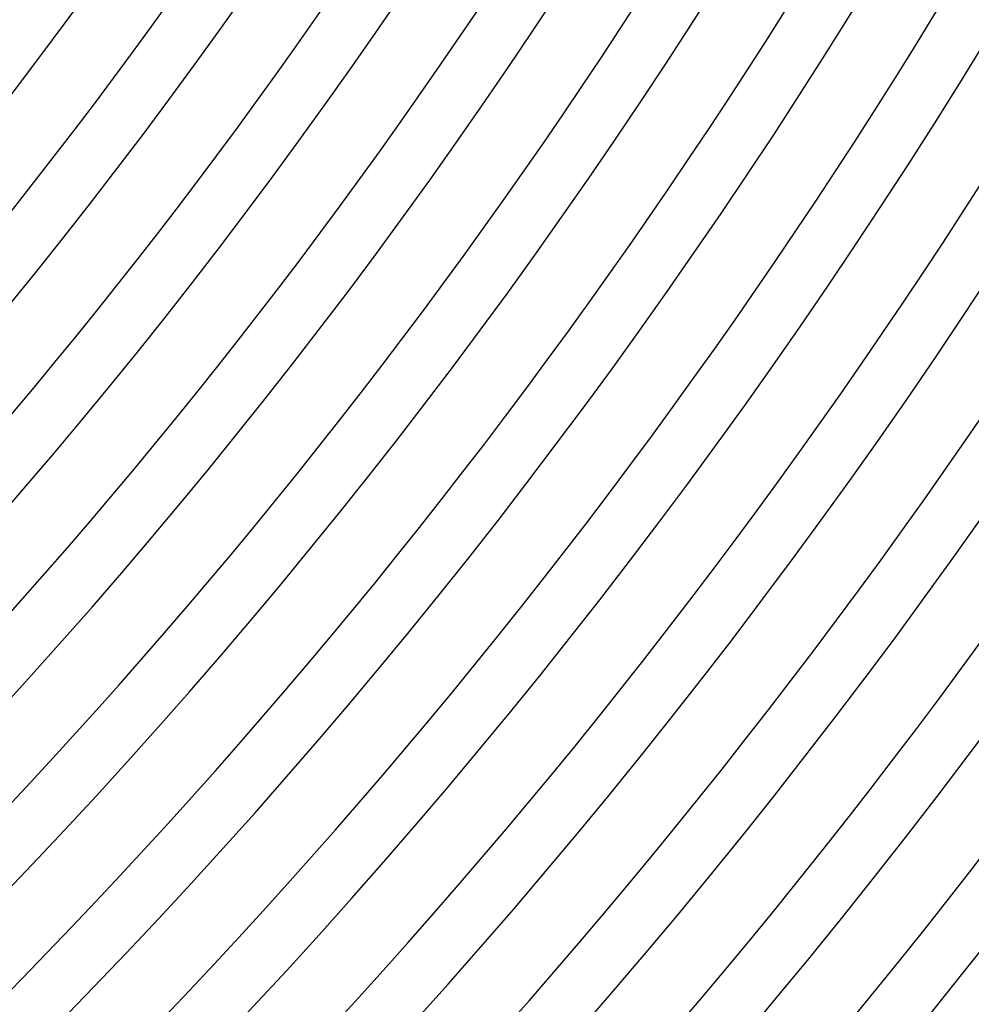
# Model space of a CAD drawing. Header units: millimetres. Extents: x -535 to 535, y -535 to 535.
# Tile 65 of 106: x 289 to 355, y -284 to -216. Entities that reach past the tile are written whole.
import ezdxf

# ---------------------------------------------------------------- set-up
doc = ezdxf.new("R2010")
doc.units = ezdxf.units.MM
doc.layers.add('THICK', color=7, linetype='Continuous')

msp = doc.modelspace()

# ---------------------------------------------------------------- linework, layer by layer
at = {"layer": 'THICK'}
for radius, start, end in [(471, 179.99998, 0), (462, 179.99998, 0), (453, 179.99998, 0), (444, 179.99998, 0), (435, 179.99998, 0), (426, 179.99998, 0), (417, 179.99998, 0), (408, 179.99998, 0), (399, 179.99998, 0), (390, 179.99998, 0), (381, 179.99998, 0), (372, 179.99998, 0), (363, 179.99998, 0), (354, 179.99998, 0), (345, 179.99998, 0), (336, 179.99998, 0), (327, 179.99998, 0), (318, 179.99998, 0), (310, 179.99998, 0), (480, 315.05868, 359.94127), (314, 315.36361, 359.6364), (323, 315.3545, 359.64545), (332, 315.34516, 359.65485), (341, 315.33548, 359.66453), (350, 315.3274, 359.67261), (359, 315.3192, 359.68081), (368, 315.31141, 359.6886), (377, 315.30396, 359.69605), (386, 315.29686, 359.70315), (395, 315.2901, 359.70991), (404, 315.28362, 359.71633), (413, 315.27744, 359.72252), (422, 315.27153, 359.72848), (431, 315.26586, 359.73415), (440, 315.26042, 359.73959), (449, 315.2552, 359.7448), (458, 315.25022, 359.74979), (467, 315.24541, 359.7546), (476, 315.24077, 359.75924), (486, 315.23578, 359.76423), (490, 315.23355, 359.76646)]:
    msp.add_arc((0, 0), radius, start, end, dxfattribs=at)

doc.saveas('drawing.dxf')
